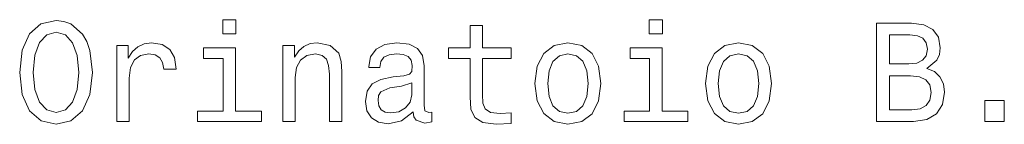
# Model space of a CAD drawing. Extents: x 436 to 1292, y 276 to 1626.
# Tile 8 of 9: x 717 to 857, y 1612 to 1626. Entities that reach past the tile are written whole.
import ezdxf

# ---------------------------------------------------------------- set-up
doc = ezdxf.new("R2010")
doc.units = 0

msp = doc.modelspace()

# ---------------------------------------------------------------- linework, layer by layer
at = {"color": 7, "lineweight": 13}
for points in [[(716.54, 1618.98), (716.9, 1615.83), (717.95, 1613.51), (719.59, 1612.08), (721.72, 1611.6), (723.84, 1612.08), (725.5, 1613.51), (726.53, 1615.83), (726.91, 1618.98), (726.53, 1622.11), (726.08, 1623.38), (725.5, 1624.43), (723.84, 1625.86), (722.83, 1626.22), (721.72, 1626.36), (719.57, 1625.86), (717.93, 1624.45), (716.9, 1622.13)], [(747.32, 1626.47), (745.45, 1626.47), (745.45, 1624.45), (747.32, 1624.45)], [(808.04, 1626.47), (806.17, 1626.47), (806.17, 1624.45), (808.04, 1624.45)], [(845.69, 1619.55), (847.1, 1620.72), (847.46, 1621.5), (847.58, 1622.47), (847.32, 1623.98), (846.53, 1625.07), (845.26, 1625.74), (843.49, 1625.98), (838.51, 1625.98), (838.51, 1611.98), (843.77, 1611.98), (845.65, 1612.26), (847.04, 1613.09), (847.91, 1614.4), (848.21, 1616.18), (848.03, 1617.37), (847.54, 1618.36), (846.76, 1619.08)], [(718.48, 1618.98), (718.7, 1621.42), (719.36, 1623.22), (720.39, 1624.31), (721.72, 1624.69), (723.04, 1624.31), (724.06, 1623.2), (724.73, 1621.4), (724.97, 1618.98), (724.73, 1616.54), (724.06, 1614.74), (723.04, 1613.66), (721.72, 1613.29), (720.39, 1613.66), (719.36, 1614.74), (718.7, 1616.52)], [(780.65, 1620.94), (780.65, 1615.51), (780.77, 1613.76), (781.34, 1612.55), (782.47, 1611.84), (784.38, 1611.6), (786.48, 1611.7), (786.48, 1613.23), (784.95, 1613.11), (783.55, 1613.27), (782.81, 1613.78), (782.49, 1614.62), (782.43, 1615.81), (782.43, 1620.94), (786.48, 1620.94), (786.48, 1622.45), (782.43, 1622.45), (782.43, 1625.62), (780.65, 1625.62), (780.65, 1622.45), (777.58, 1622.45), (777.58, 1620.94)], [(730.36, 1611.98), (732.13, 1611.98), (732.13, 1618.17), (732.32, 1619.67), (732.86, 1620.74), (733.75, 1621.38), (734.94, 1621.6), (735.83, 1621.46), (736.49, 1621.06), (736.89, 1620.37), (737.04, 1619.44), (738.83, 1619.44), (738.59, 1621.08), (737.92, 1622.25), (736.81, 1622.96), (735.3, 1623.2), (734.27, 1623.04), (733.38, 1622.63), (732.6, 1621.95), (731.97, 1621.02), (731.97, 1622.81), (730.36, 1622.81)], [(753.98, 1611.98), (755.76, 1611.98), (755.76, 1618.23), (755.94, 1619.67), (756.52, 1620.72), (757.43, 1621.36), (758.64, 1621.6), (759.61, 1621.4), (760.21, 1620.86), (760.52, 1619.95), (760.62, 1618.74), (760.62, 1611.98), (762.39, 1611.98), (762.39, 1619.1), (762.31, 1620.53), (761.95, 1621.72), (760.76, 1622.81), (758.9, 1623.2), (757.87, 1623.06), (757.01, 1622.67), (756.26, 1622.03), (755.68, 1621.16), (755.68, 1622.81), (753.98, 1622.81)], [(772.56, 1613.39), (772.56, 1613.33), (772.66, 1612.65), (772.96, 1612.16), (774.23, 1611.78), (775.22, 1611.94), (775.22, 1613.31), (774.8, 1613.25), (774.23, 1613.51), (774.13, 1614.32), (774.13, 1619.93), (773.89, 1621.36), (773.19, 1622.37), (771.96, 1622.98), (770.22, 1623.2), (768.53, 1622.96), (767.28, 1622.27), (766.49, 1621.2), (766.23, 1619.79), (766.23, 1619.67), (767.82, 1619.67), (767.96, 1620.51), (768.4, 1621.12), (769.13, 1621.48), (770.16, 1621.62), (771.15, 1621.52), (771.85, 1621.22), (772.28, 1620.7), (772.42, 1619.97), (772.34, 1619.12), (772.02, 1618.7), (771.21, 1618.5), (769.7, 1618.34), (767.96, 1617.97), (766.73, 1617.33), (766, 1616.32), (765.78, 1614.83), (765.98, 1613.49), (766.61, 1612.51), (767.62, 1611.88), (769.01, 1611.66), (770.89, 1612.08)], [(789.89, 1617.39), (790.21, 1614.93), (791.14, 1613.11), (792.61, 1611.98), (794.59, 1611.6), (796.55, 1611.98), (798.02, 1613.09), (798.95, 1614.91), (799.29, 1617.39), (798.95, 1619.85), (798.02, 1621.68), (796.55, 1622.79), (794.59, 1623.2), (792.61, 1622.79), (791.14, 1621.66), (790.21, 1619.85)], [(814.18, 1617.39), (814.5, 1614.93), (815.43, 1613.11), (816.9, 1611.98), (818.88, 1611.6), (820.83, 1611.98), (822.31, 1613.09), (823.23, 1614.91), (823.58, 1617.39), (823.23, 1619.85), (822.31, 1621.68), (820.83, 1622.79), (818.88, 1623.2), (816.9, 1622.79), (815.43, 1621.66), (814.5, 1619.85)], [(843.11, 1620.17), (840.36, 1620.17), (840.36, 1624.31), (843.27, 1624.31), (844.36, 1624.19), (845.12, 1623.82), (845.59, 1623.2), (845.75, 1622.27), (845.57, 1621.34), (845.08, 1620.7), (844.26, 1620.29)], [(747.26, 1613.47), (747.26, 1622.45), (742.7, 1622.45), (742.7, 1620.94), (745.49, 1620.94), (745.49, 1613.47), (741.86, 1613.47), (741.86, 1611.98), (750.94, 1611.98), (750.94, 1613.47)], [(807.98, 1613.47), (807.98, 1622.45), (803.43, 1622.45), (803.43, 1620.94), (806.21, 1620.94), (806.21, 1613.47), (802.58, 1613.47), (802.58, 1611.98), (811.66, 1611.98), (811.66, 1613.47)], [(791.7, 1617.41), (791.89, 1619.22), (792.45, 1620.53), (793.36, 1621.34), (794.59, 1621.62), (795.8, 1621.34), (796.71, 1620.55), (797.27, 1619.22), (797.47, 1617.41), (797.27, 1615.57), (796.71, 1614.24), (795.8, 1613.43), (794.59, 1613.17), (793.36, 1613.43), (792.45, 1614.24), (791.89, 1615.57)], [(815.99, 1617.41), (816.17, 1619.22), (816.74, 1620.53), (817.65, 1621.34), (818.88, 1621.62), (820.09, 1621.34), (821, 1620.55), (821.56, 1619.22), (821.76, 1617.41), (821.56, 1615.57), (821, 1614.24), (820.09, 1613.43), (818.88, 1613.17), (817.65, 1613.43), (816.74, 1614.24), (816.17, 1615.57)], [(772.36, 1615.77), (772.12, 1614.72), (771.47, 1613.92), (770.5, 1613.39), (769.31, 1613.21), (768.55, 1613.31), (768, 1613.64), (767.66, 1614.2), (767.56, 1614.99), (767.64, 1615.69), (767.96, 1616.2), (769.25, 1616.76), (770.89, 1617), (772.36, 1617.49)], [(843.55, 1613.66), (840.36, 1613.66), (840.36, 1618.48), (843.37, 1618.48), (844.64, 1618.34), (845.55, 1617.91), (846.09, 1617.19), (846.27, 1616.14), (846.09, 1615.03), (845.59, 1614.26), (844.74, 1613.8)], [(853.92, 1611.98), (856.7, 1611.98), (856.7, 1614.99), (853.92, 1614.99)]]:
    msp.add_lwpolyline(points, close=True, dxfattribs=at)

doc.saveas('drawing.dxf')
